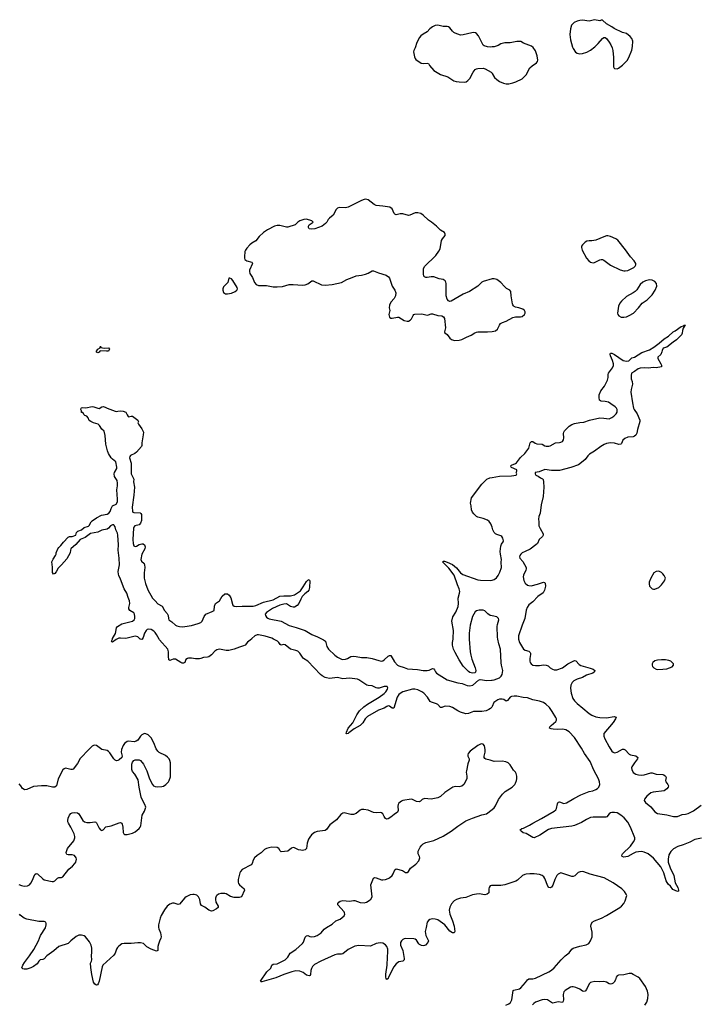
# Model space of a CAD drawing. Header units: inches. Extents: x 1835039 to 2027607, y 642849 to 774141.
# Tile 40 of 113: x 1872945 to 1883066, y 714544 to 729253. Entities that reach past the tile are written whole.
import ezdxf

# ---------------------------------------------------------------- set-up
doc = ezdxf.new("R2010")
doc.units = ezdxf.units.IN
doc.header["$MEASUREMENT"] = 0
for name, color, linetype in [('B8771', 7, 'Continuous'), ('B8772', 7, 'Continuous'), ('B8781', 7, 'Continuous'), ('B8782', 7, 'Continuous')]:
    doc.layers.add(name, color=color, linetype=linetype)

msp = doc.modelspace()

# ---------------------------------------------------------------- linework, layer by layer
at = {"layer": 'B8771', "color": 6}
for points, elevation in [([(1874397, 720000), (1874385, 719995), (1874330, 719953), (1874320, 719960), (1874318, 719970), (1874329, 720000)], 500), ([(1874773, 720000), (1874770, 719996), (1874750, 719998), (1874747, 720000)], 500), ([(1876405, 720000), (1876347, 719953), (1876311, 719909), (1876290, 719899), (1876230, 719881), (1876150, 719850), (1876070, 719828), (1876030, 719829), (1875930, 719847), (1875890, 719840), (1875860, 719820), (1875810, 719764), (1875770, 719737), (1875750, 719729), (1875690, 719727), (1875650, 719708), (1875630, 719703), (1875570, 719703), (1875510, 719716), (1875467, 719713), (1875450, 719708), (1875427, 719693), (1875411, 719650), (1875390, 719638), (1875370, 719641), (1875351, 719650), (1875270, 719702), (1875239, 719701), (1875190, 719682), (1875173, 719690), (1875167, 719747), (1875170, 719810), (1875157, 719850), (1875032, 719990), (1875027, 720000)], 500), ([(1880000, 718995), (1879995, 718985), (1879977, 718963), (1879954, 718946), (1879914, 718930), (1879850, 718917), (1879722, 718918), (1879696, 718910), (1879650, 718888), (1879610, 718882), (1879527, 718910), (1879487, 718930), (1879410, 718979), (1879370, 718993), (1879310, 718999), (1879285, 718995), (1879250, 718980), (1879230, 718979), (1879190, 719022), (1879173, 719033), (1879097, 719057), (1879074, 719070), (1879034, 719134), (1878980, 719190), (1878953, 719210), (1878890, 719242), (1878847, 719250), (1878810, 719251), (1878670, 719214), (1878642, 719198), (1878610, 719170), (1878585, 719130), (1878532, 718968), (1878510, 718969), (1878470, 718998), (1878450, 719002), (1878430, 718995), (1878390, 718970), (1878302, 718938), (1878138, 718842), (1878106, 718810), (1878070, 718748), (1878031, 718710), (1877941, 718659), (1877859, 718601), (1877850, 718591), (1877830, 718584), (1877823, 718590), (1877824, 718610), (1877850, 718667), (1877921, 718750), (1877980, 718870), (1878022, 718930), (1878085, 718990), (1878140, 719030), (1878316, 719130), (1878390, 719187), (1878412, 719210), (1878440, 719250), (1878443, 719270), (1878432, 719290), (1878390, 719292), (1878315, 719265), (1878290, 719265), (1878270, 719271), (1878210, 719302), (1878150, 719306), (1878130, 719311), (1878013, 719393), (1877990, 719400), (1877870, 719417), (1877770, 719404), (1877690, 719425), (1877570, 719413), (1877530, 719420), (1877510, 719428), (1877464, 719450), (1877436, 719470), (1877250, 719670), (1877184, 719710), (1877168, 719728), (1877130, 719790), (1877100, 719820), (1877072, 719832), (1876990, 719851), (1876910, 719915), (1876890, 719921), (1876850, 719910), (1876838, 719918), (1876818, 719950), (1876796, 719970), (1876737, 720000)], 500), ([(1877465, 720000), (1877485, 719990), (1877511, 719970), (1877520, 719950), (1877532, 719890), (1877557, 719850), (1877650, 719761), (1877694, 719730), (1877750, 719701), (1877770, 719697), (1877810, 719699), (1877840, 719710), (1877890, 719742), (1877930, 719745), (1877970, 719741), (1878050, 719724), (1878130, 719727), (1878210, 719711), (1878310, 719678), (1878350, 719672), (1878370, 719677), (1878390, 719689), (1878450, 719745), (1878470, 719757), (1878490, 719755), (1878542, 719662), (1878589, 719610), (1878610, 719599), (1878690, 719577), (1878737, 719557), (1878886, 719546), (1878973, 719533), (1879030, 719531), (1879062, 719538), (1879110, 719559), (1879130, 719557), (1879143, 719543), (1879155, 719510), (1879169, 719490), (1879330, 719391), (1879490, 719348), (1879555, 719335), (1879630, 719305), (1879670, 719300), (1879713, 719310), (1879796, 719384), (1879824, 719396), (1879923, 719383), (1879990, 719384), (1880000, 719386)], 500), ([(1879658, 720000), (1879672, 719812), (1879681, 719761), (1879698, 719698), (1879750, 719570), (1879759, 719530), (1879752, 719508), (1879742, 719498), (1879710, 719490), (1879670, 719500), (1879650, 719515), (1879570, 719596), (1879508, 719690), (1879450, 719800), (1879426, 719850), (1879410, 719909), (1879409, 719950), (1879417, 720000)], 500), ([(1872930, 716336), (1872970, 716318), (1873010, 716311), (1873064, 716316), (1873090, 716330), (1873110, 716353), (1873131, 716389), (1873170, 716484), (1873190, 716498), (1873210, 716492), (1873290, 716419), (1873310, 716406), (1873430, 716378), (1873450, 716379), (1873470, 716388), (1873510, 716428), (1873530, 716437), (1873570, 716441), (1873592, 716448), (1873679, 716561), (1873732, 716608), (1873769, 716650), (1873782, 716670), (1873794, 716710), (1873790, 716734), (1873766, 716766), (1873730, 716779), (1873670, 716778), (1873650, 716783), (1873642, 716790), (1873637, 716810), (1873660, 716870), (1873753, 716987), (1873770, 717030), (1873770, 717050), (1873757, 717090), (1873711, 717191), (1873674, 717250), (1873665, 717270), (1873663, 717290), (1873670, 717325), (1873690, 717370), (1873710, 717393), (1873730, 717403), (1873770, 717410), (1873810, 717404), (1873829, 717389), (1873890, 717290), (1873911, 717270), (1873950, 717260), (1874000, 717260), (1874070, 717270), (1874084, 717264), (1874094, 717254), (1874130, 717175), (1874150, 717152), (1874170, 717142), (1874190, 717153), (1874230, 717194), (1874310, 717208), (1874430, 717257), (1874450, 717261), (1874469, 717249), (1874475, 717235), (1874486, 717190), (1874492, 717110), (1874500, 717090), (1874510, 717081), (1874550, 717080), (1874630, 717099), (1874670, 717122), (1874732, 717170), (1874747, 717190), (1874753, 717210), (1874774, 717370), (1874808, 717430), (1874827, 717490), (1874813, 717530), (1874782, 717582), (1874761, 717641), (1874731, 717790), (1874716, 717896), (1874663, 717983), (1874630, 718023), (1874620, 718050), (1874621, 718130), (1874630, 718162), (1874650, 718187), (1874670, 718197), (1874730, 718197), (1874750, 718186), (1874792, 718132), (1874846, 718030), (1874883, 717910), (1874927, 717827), (1874943, 717810), (1874970, 717797), (1875010, 717791), (1875070, 717798), (1875095, 717805), (1875130, 717829), (1875168, 717870), (1875179, 717890), (1875196, 717944), (1875200, 717980), (1875198, 718150), (1875190, 718185), (1875178, 718210), (1875155, 718235), (1875121, 718261), (1875030, 718308), (1875010, 718324), (1874983, 718363), (1874950, 718452), (1874910, 718523), (1874864, 718570), (1874830, 718586), (1874810, 718588), (1874768, 718570), (1874750, 718552), (1874708, 718492), (1874686, 718474), (1874653, 718467), (1874570, 718473), (1874550, 718469), (1874510, 718440), (1874490, 718411), (1874467, 718350), (1874462, 718310), (1874476, 718250), (1874470, 718230), (1874430, 718195), (1874410, 718184), (1874390, 718183), (1874370, 718192), (1874350, 718210), (1874290, 718301), (1874270, 718321), (1874250, 718334), (1874172, 718352), (1874090, 718411), (1874070, 718414), (1874050, 718410), (1874030, 718399), (1873983, 718357), (1873850, 718215), (1873810, 718142), (1873742, 718058), (1873730, 718051), (1873710, 718050), (1873630, 718070), (1873610, 718064), (1873592, 718048), (1873518, 717910), (1873494, 717810), (1873470, 717786), (1873434, 717786), (1873350, 717806), (1873270, 717810), (1873150, 717800), (1873050, 717755), (1873022, 717750), (1873010, 717753), (1872988, 717768), (1872964, 717810), (1872937, 717837)], 600), ([(1880000, 718181), (1879970, 718192), (1879908, 718208), (1879890, 718218), (1879881, 718230), (1879881, 718250), (1879895, 718310), (1879897, 718350), (1879886, 718406), (1879870, 718432), (1879850, 718435), (1879830, 718432), (1879787, 718410), (1879672, 718328), (1879643, 718290), (1879637, 718270), (1879640, 718250), (1879658, 718210), (1879658, 718190), (1879641, 718139), (1879618, 718030), (1879616, 718010), (1879626, 717950), (1879625, 717910), (1879579, 717830), (1879550, 717802), (1879510, 717793), (1879450, 717798), (1879414, 717786), (1879294, 717710), (1879230, 717650), (1879190, 717629), (1879091, 717609), (1878990, 717618), (1878956, 717604), (1878930, 717580), (1878910, 717569), (1878870, 717574), (1878810, 717603), (1878790, 717607), (1878670, 717587), (1878650, 717579), (1878610, 717551), (1878598, 717530), (1878595, 717505), (1878600, 717440), (1878590, 717413), (1878539, 717381), (1878490, 717340), (1878450, 717314), (1878430, 717311), (1878410, 717320), (1878389, 717350), (1878370, 717390), (1878350, 717404), (1878330, 717409), (1878270, 717406), (1878230, 717410), (1878150, 717442), (1878087, 717453), (1878050, 717453), (1878030, 717444), (1877970, 717394), (1877930, 717379), (1877890, 717380), (1877790, 717403), (1877770, 717399), (1877742, 717378), (1877679, 717301), (1877576, 717224), (1877526, 717154), (1877510, 717139), (1877390, 717126), (1877350, 717110), (1877304, 717076), (1877277, 717043), (1877259, 717010), (1877241, 716950), (1877230, 716870), (1877208, 716850), (1877170, 716843), (1877145, 716845), (1877110, 716854), (1877050, 716884), (1877030, 716886), (1877004, 716876), (1876950, 716831), (1876850, 716820), (1876835, 716835), (1876814, 716874), (1876790, 716885), (1876710, 716892), (1876664, 716884), (1876630, 716872), (1876604, 716856), (1876550, 716808), (1876492, 716768), (1876450, 716731), (1876430, 716696), (1876419, 716650), (1876404, 716630), (1876270, 716557), (1876244, 716530), (1876234, 716510), (1876210, 716410), (1876209, 716369), (1876215, 716350), (1876228, 716330), (1876298, 716270), (1876305, 716250), (1876256, 716150), (1876222, 716138), (1876150, 716140), (1876095, 716155), (1876030, 716193), (1876010, 716198), (1875950, 716201), (1875915, 716190), (1875890, 716172), (1875882, 716158), (1875870, 716130), (1875868, 716110), (1875874, 716070), (1875912, 716010), (1875909, 715990), (1875886, 715970), (1875830, 715940), (1875810, 715938), (1875771, 715951), (1875710, 715997), (1875660, 716020), (1875645, 716045), (1875635, 716110), (1875615, 716150), (1875590, 716173), (1875550, 716186), (1875530, 716187), (1875490, 716178), (1875430, 716150), (1875410, 716133), (1875330, 716042), (1875310, 716035), (1875250, 716055), (1875230, 716053), (1875190, 716039), (1875150, 716008), (1875106, 715954), (1875057, 715870), (1875041, 715830), (1875019, 715730), (1875018, 715690), (1875022, 715670), (1875048, 715610), (1875056, 715550), (1875054, 715530), (1875033, 715487), (1875017, 715443), (1875010, 715410), (1875010, 715349), (1874990, 715338), (1874909, 715369), (1874845, 715405), (1874792, 715452), (1874750, 715464), (1874710, 715465), (1874609, 715451), (1874507, 715453), (1874470, 715447), (1874425, 715415), (1874407, 715393), (1874392, 715368), (1874370, 715310), (1874350, 715280), (1874189, 715130), (1874177, 715103), (1874132, 714890), (1874117, 714850), (1874105, 714835), (1874090, 714828), (1874070, 714844), (1874050, 714877), (1874023, 714990), (1874006, 715094), (1874003, 715157), (1874018, 715190), (1874022, 715210), (1874017, 715270), (1874024, 715324), (1874024, 715384), (1874015, 715430), (1873990, 715480), (1873926, 715550), (1873906, 715566), (1873870, 715579), (1873830, 715577), (1873790, 715557), (1873708, 715492), (1873668, 715452), (1873530, 715410), (1873455, 715345), (1873350, 715270), (1873310, 715226), (1873290, 715216), (1873249, 715210), (1873229, 715191), (1873207, 715150), (1873150, 715107), (1873110, 715088), (1873050, 715071), (1873010, 715067), (1872992, 715072), (1872979, 715090), (1872992, 715130), (1873016, 715170), (1873094, 715266), (1873157, 715363), (1873189, 715430), (1873227, 715490), (1873255, 715570), (1873330, 715688), (1873342, 715730), (1873343, 715750), (1873335, 715770), (1873310, 715781), (1873230, 715781), (1873050, 715814), (1873010, 715830), (1872954, 715874), (1872943, 715890)], 600), ([(1880000, 716320), (1879990, 716320), (1879970, 716312), (1879955, 716290), (1879950, 716270), (1879953, 716210), (1879928, 716188), (1879890, 716178), (1879810, 716193), (1879770, 716190), (1879710, 716178), (1879610, 716140), (1879530, 716131), (1879470, 716112), (1879436, 716090), (1879395, 716045), (1879370, 715997), (1879362, 715950), (1879370, 715890), (1879408, 715790), (1879432, 715710), (1879443, 715630), (1879435, 715610), (1879410, 715613), (1879370, 715639), (1879297, 715730), (1879190, 715804), (1879150, 715817), (1879110, 715820), (1879071, 715809), (1879050, 715795), (1879030, 715769), (1879016, 715690), (1879000, 715630), (1879010, 715573), (1879049, 715490), (1879043, 715470), (1879006, 715430), (1878990, 715422), (1878970, 715420), (1878945, 715425), (1878919, 715439), (1878906, 715450), (1878870, 715504), (1878850, 715517), (1878830, 715523), (1878710, 715527), (1878690, 715523), (1878667, 715510), (1878646, 715490), (1878635, 715470), (1878632, 715430), (1878669, 715349), (1878690, 715230), (1878688, 715210), (1878669, 715191), (1878610, 715178), (1878570, 715150), (1878535, 715105), (1878456, 714950), (1878450, 714929), (1878430, 714916), (1878421, 714930), (1878416, 714950), (1878414, 714994), (1878433, 715130), (1878437, 715250), (1878446, 715326), (1878444, 715370), (1878430, 715406), (1878410, 715432), (1878370, 715458), (1878330, 715465), (1878270, 715454), (1878187, 715413), (1878010, 715422), (1877950, 715413), (1877850, 715364), (1877770, 715299), (1877750, 715291), (1877690, 715292), (1877650, 715284), (1877444, 715190), (1877350, 715139), (1877320, 715110), (1877303, 715077), (1877295, 715050), (1877291, 714989), (1877285, 714975), (1877275, 714970), (1877250, 714973), (1877230, 714982), (1877178, 715018), (1877130, 715040), (1877070, 715045), (1877010, 715030), (1876890, 714992), (1876770, 714942), (1876630, 714900), (1876562, 714882), (1876550, 714881), (1876543, 714890), (1876636, 715030), (1876695, 715085), (1876711, 715130), (1876730, 715143), (1876791, 715149), (1876910, 715211), (1876948, 715250), (1876984, 715310), (1877070, 715365), (1877170, 715455), (1877185, 715475), (1877210, 715549), (1877230, 715569), (1877250, 715570), (1877279, 715559), (1877310, 715552), (1877350, 715558), (1877390, 715573), (1877446, 715614), (1877494, 715666), (1877527, 715693), (1877610, 715743), (1877669, 715791), (1877730, 715818), (1877790, 715868), (1877800, 715890), (1877798, 715910), (1877790, 715925), (1877699, 716030), (1877698, 716050), (1877712, 716070), (1877730, 716084), (1877770, 716095), (1877870, 716085), (1877930, 716095), (1877950, 716094), (1878030, 716065), (1878090, 716059), (1878123, 716070), (1878166, 716094), (1878190, 716116), (1878208, 716150), (1878191, 716330), (1878230, 716430), (1878250, 716439), (1878270, 716436), (1878350, 716406), (1878370, 716404), (1878409, 716410), (1878450, 716423), (1878470, 716432), (1878510, 716469), (1878525, 716495), (1878547, 716553), (1878570, 716567), (1878661, 716541), (1878710, 716514), (1878730, 716512), (1878750, 716529), (1878784, 716576), (1878863, 716637), (1878905, 716690), (1878920, 716730), (1878919, 716750), (1878899, 716790), (1878895, 716810), (1878898, 716830), (1878928, 716892), (1878950, 716923), (1878970, 716940), (1879010, 716959), (1879130, 716992), (1879270, 717054), (1879392, 717130), (1879490, 717207), (1879610, 717283), (1879710, 717324), (1879850, 717373), (1879915, 717390), (1880000, 717455)], 600)]:
    msp.add_lwpolyline(points, dxfattribs=dict(at, elevation=elevation))
at = {"layer": 'B8772', "color": 6}
for points, elevation in [([(1880000, 728847), (1879970, 728844), (1879931, 728849), (1879884, 728864), (1879870, 728874), (1879798, 729010), (1879770, 729044), (1879754, 729054), (1879730, 729060), (1879697, 729057), (1879570, 729024), (1879530, 729022), (1879450, 729050), (1879430, 729063), (1879410, 729080), (1879370, 729131), (1879350, 729147), (1879330, 729151), (1879270, 729150), (1879190, 729171), (1879150, 729165), (1879110, 729148), (1879070, 729118), (1879029, 729071), (1878970, 729037), (1878935, 729010), (1878915, 728985), (1878875, 728910), (1878850, 728834), (1878831, 728790), (1878829, 728771), (1878840, 728700), (1878850, 728671), (1878860, 728660), (1878944, 728604), (1878970, 728600), (1879030, 728605), (1879050, 728600), (1879067, 728570), (1879133, 728493), (1879230, 728436), (1879341, 728401), (1879430, 728340), (1879465, 728330), (1879510, 728324), (1879590, 728321), (1879614, 728326), (1879638, 728342), (1879666, 728374), (1879718, 728470), (1879750, 728507), (1879770, 728519), (1879790, 728524), (1879867, 728527), (1879899, 728519), (1879988, 728468), (1880000, 728454)], 600), ([(1880000, 725380), (1879870, 725343), (1879848, 725330), (1879790, 725274), (1879661, 725190), (1879570, 725151), (1879390, 725048), (1879370, 725045), (1879350, 725052), (1879330, 725076), (1879315, 725130), (1879315, 725310), (1879312, 725330), (1879302, 725350), (1879270, 725370), (1879210, 725382), (1879130, 725411), (1879090, 725413), (1879030, 725401), (1879010, 725403), (1878992, 725412), (1878983, 725423), (1878974, 725454), (1878976, 725530), (1878992, 725568), (1879160, 725730), (1879206, 725794), (1879223, 725830), (1879247, 725953), (1879261, 725979), (1879300, 726030), (1879302, 726050), (1879290, 726072), (1879231, 726111), (1879171, 726170), (1879096, 726230), (1879050, 726259), (1878973, 726333), (1878936, 726356), (1878890, 726368), (1878850, 726366), (1878770, 726331), (1878750, 726326), (1878670, 726352), (1878630, 726351), (1878570, 726340), (1878550, 726349), (1878540, 726360), (1878508, 726428), (1878472, 726452), (1878370, 726469), (1878270, 726476), (1878238, 726490), (1878150, 726560), (1878111, 726571), (1878090, 726568), (1878050, 726554), (1877850, 726451), (1877810, 726443), (1877715, 726445), (1877690, 726438), (1877670, 726417), (1877625, 726335), (1877570, 726287), (1877553, 726267), (1877534, 726230), (1877513, 726210), (1877461, 726170), (1877353, 726127), (1877310, 726122), (1877269, 726130), (1877259, 726150), (1877261, 726170), (1877270, 726190), (1877326, 726230), (1877309, 726250), (1877230, 726273), (1877190, 726269), (1877130, 726250), (1877099, 726230), (1877060, 726190), (1876950, 726152), (1876930, 726153), (1876830, 726177), (1876790, 726178), (1876749, 726170), (1876645, 726115), (1876586, 726074), (1876524, 726016), (1876472, 725950), (1876410, 725913), (1876383, 725890), (1876338, 725842), (1876316, 725810), (1876308, 725788), (1876301, 725710), (1876302, 725690), (1876310, 725670), (1876340, 725650), (1876413, 725633), (1876421, 725610), (1876378, 725510), (1876376, 725490), (1876381, 725461), (1876420, 725400), (1876450, 725329), (1876477, 725297), (1876510, 725280), (1876630, 725281), (1876730, 725262), (1876790, 725260), (1876870, 725269), (1876970, 725295), (1877030, 725296), (1877170, 725287), (1877210, 725293), (1877250, 725306), (1877310, 725350), (1877330, 725352), (1877452, 725292), (1877510, 725286), (1877610, 725297), (1877750, 725325), (1877830, 725371), (1877910, 725399), (1877970, 725427), (1878050, 725437), (1878108, 725452), (1878150, 725468), (1878210, 725503), (1878230, 725502), (1878306, 725470), (1878417, 725437), (1878453, 725413), (1878471, 725390), (1878510, 725271), (1878549, 725210), (1878561, 725170), (1878559, 725130), (1878540, 725090), (1878490, 725031), (1878467, 724990), (1878464, 724950), (1878474, 724910), (1878461, 724850), (1878470, 724807), (1878490, 724793), (1878510, 724792), (1878590, 724809), (1878610, 724809), (1878690, 724760), (1878730, 724748), (1878751, 724749), (1878778, 724762), (1878795, 724785), (1878824, 724836), (1878833, 724847), (1878848, 724852), (1878950, 724861), (1879030, 724839), (1879050, 724842), (1879090, 724860), (1879110, 724860), (1879190, 724833), (1879250, 724827), (1879275, 724815), (1879288, 724790), (1879303, 724650), (1879291, 724591), (1879295, 724575), (1879330, 724551), (1879370, 724493), (1879393, 724473), (1879440, 724460), (1879510, 724465), (1879550, 724476), (1879617, 724510), (1879690, 724539), (1879744, 724576), (1879770, 724587), (1879790, 724591), (1879930, 724590), (1880000, 724595)], 600), ([(1874329, 720000), (1874333, 720010), (1874378, 720082), (1874390, 720170), (1874406, 720190), (1874470, 720229), (1874630, 720267), (1874654, 720290), (1874663, 720310), (1874665, 720335), (1874662, 720370), (1874650, 720390), (1874588, 720428), (1874576, 720450), (1874576, 720470), (1874588, 720530), (1874586, 720570), (1874563, 720623), (1874544, 720684), (1874508, 720750), (1874453, 720893), (1874424, 720950), (1874420, 720970), (1874418, 721010), (1874437, 721110), (1874431, 721210), (1874418, 721330), (1874419, 721410), (1874411, 721551), (1874404, 721584), (1874382, 721630), (1874370, 721675), (1874358, 721698), (1874350, 721707), (1874330, 721709), (1874302, 721690), (1874270, 721655), (1874250, 721644), (1874170, 721625), (1874110, 721596), (1874001, 721579), (1873922, 721518), (1873850, 721488), (1873785, 721415), (1873710, 721350), (1873704, 721330), (1873700, 721290), (1873650, 721201), (1873570, 721110), (1873520, 721060), (1873490, 721007), (1873470, 720982), (1873449, 720970), (1873435, 720995), (1873435, 721075), (1873426, 721154), (1873444, 721196), (1873482, 721250), (1873489, 721270), (1873489, 721290), (1873515, 721350), (1873529, 721370), (1873561, 721399), (1873599, 721450), (1873670, 721523), (1873690, 721534), (1873730, 721531), (1873783, 721550), (1873793, 721590), (1873816, 721610), (1873868, 721632), (1873910, 721665), (1873975, 721685), (1873985, 721695), (1874014, 721750), (1874030, 721767), (1874090, 721809), (1874168, 721850), (1874250, 721867), (1874278, 721882), (1874296, 721904), (1874310, 721952), (1874330, 721989), (1874385, 722015), (1874404, 722050), (1874406, 722090), (1874394, 722230), (1874408, 722290), (1874407, 722330), (1874399, 722370), (1874361, 722430), (1874355, 722470), (1874359, 722490), (1874396, 722550), (1874397, 722570), (1874380, 722650), (1874329, 722689), (1874310, 722710), (1874274, 722770), (1874257, 722810), (1874230, 722910), (1874221, 723041), (1874207, 723107), (1874170, 723136), (1874136, 723190), (1874116, 723210), (1874050, 723230), (1874006, 723250), (1873985, 723265), (1873966, 723306), (1873950, 723329), (1873919, 723339), (1873908, 723350), (1873890, 723386), (1873870, 723386), (1873866, 723390), (1873866, 723410), (1873858, 723430), (1873862, 723450), (1873870, 723456), (1873890, 723459), (1873934, 723454), (1874030, 723473), (1874055, 723470), (1874110, 723449), (1874130, 723447), (1874170, 723467), (1874192, 723472), (1874224, 723464), (1874250, 723448), (1874370, 723405), (1874390, 723401), (1874413, 723407), (1874450, 723408), (1874490, 723403), (1874530, 723391), (1874548, 723348), (1874564, 723324), (1874570, 723321), (1874608, 723332), (1874630, 723332), (1874711, 723270), (1874718, 723250), (1874712, 723230), (1874721, 723210), (1874770, 723141), (1874786, 723110), (1874792, 723090), (1874791, 723051), (1874770, 722930), (1874769, 722890), (1874763, 722877), (1874688, 722790), (1874663, 722770), (1874600, 722740), (1874589, 722730), (1874583, 722710), (1874609, 722630), (1874612, 722470), (1874648, 722390), (1874646, 722350), (1874660, 722270), (1874650, 722150), (1874626, 721970), (1874629, 721910), (1874637, 721897), (1874652, 721892), (1874744, 721884), (1874756, 721876), (1874763, 721863), (1874763, 721770), (1874750, 721730), (1874730, 721706), (1874666, 721690), (1874649, 721671), (1874644, 721656), (1874636, 721490), (1874639, 721430), (1874650, 721395), (1874670, 721384), (1874690, 721390), (1874730, 721413), (1874770, 721425), (1874790, 721424), (1874811, 721410), (1874819, 721379), (1874816, 721350), (1874770, 721269), (1874753, 721190), (1874764, 721164), (1874802, 721130), (1874811, 721110), (1874815, 721070), (1874803, 720990), (1874804, 720910), (1874825, 720830), (1874857, 720737), (1874929, 720609), (1874970, 720570), (1875006, 720526), (1875071, 720490), (1875109, 720429), (1875150, 720384), (1875165, 720350), (1875166, 720310), (1875174, 720290), (1875220, 720260), (1875270, 720208), (1875290, 720197), (1875330, 720188), (1875370, 720184), (1875410, 720187), (1875510, 720204), (1875610, 720232), (1875650, 720249), (1875671, 720270), (1875701, 720339), (1875723, 720370), (1875821, 720410), (1875851, 720429), (1875857, 720490), (1875870, 720530), (1875930, 720569), (1875970, 720643), (1876010, 720675), (1876030, 720678), (1876050, 720676), (1876076, 720656), (1876097, 720617), (1876123, 720523), (1876130, 720507), (1876150, 720492), (1876186, 720486), (1876269, 720491), (1876430, 720490), (1876470, 720502), (1876588, 720552), (1876730, 720587), (1876830, 720639), (1876890, 720646), (1876990, 720646), (1877050, 720661), (1877138, 720722), (1877181, 720779), (1877230, 720859), (1877250, 720882), (1877270, 720891), (1877277, 720870), (1877273, 720770), (1877263, 720730), (1877250, 720710), (1877203, 720677), (1877164, 720636), (1877142, 720598), (1877113, 720530), (1877090, 720504), (1877050, 720479), (1877030, 720476), (1876990, 720489), (1876930, 720526), (1876890, 720524), (1876830, 720507), (1876721, 720459), (1876630, 720398), (1876614, 720370), (1876617, 720350), (1876630, 720328), (1876650, 720313), (1876670, 720305), (1876850, 720267), (1876970, 720204), (1877075, 720175), (1877207, 720127), (1877307, 720070), (1877395, 720035), (1877465, 720000)], 500), ([(1880000, 721672), (1879983, 721723), (1879957, 721757), (1879930, 721774), (1879870, 721799), (1879790, 721820), (1879770, 721830), (1879727, 721870), (1879710, 721894), (1879695, 721930), (1879689, 721990), (1879679, 722030), (1879694, 722110), (1879850, 722313), (1879921, 722390), (1879967, 722410), (1880000, 722415)], 500), ([(1879417, 720000), (1879418, 720010), (1879424, 720130), (1879399, 720270), (1879416, 720330), (1879460, 720400), (1879493, 720487), (1879497, 720530), (1879492, 720610), (1879516, 720684), (1879519, 720710), (1879510, 720750), (1879484, 720810), (1879435, 720955), (1879357, 721057), (1879267, 721150), (1879270, 721162), (1879290, 721162), (1879330, 721150), (1879410, 721116), (1879470, 721063), (1879530, 720990), (1879566, 720966), (1879790, 720887), (1879830, 720880), (1879970, 720875), (1880000, 720878)], 500), ([(1880000, 720348), (1879974, 720354), (1879939, 720379), (1879890, 720422), (1879870, 720431), (1879847, 720433), (1879810, 720433), (1879770, 720424), (1879750, 720409), (1879710, 720339), (1879672, 720210), (1879658, 720090), (1879656, 720030), (1879658, 720000)], 500), ([(1875027, 720000), (1874990, 720070), (1874970, 720098), (1874950, 720118), (1874910, 720142), (1874870, 720149), (1874850, 720144), (1874832, 720128), (1874811, 720089), (1874790, 720024), (1874773, 720000)], 500), ([(1874747, 720000), (1874710, 720036), (1874670, 720044), (1874530, 720008), (1874450, 720016), (1874426, 720014), (1874397, 720000)], 500), ([(1876737, 720000), (1876712, 720012), (1876610, 720045), (1876510, 720062), (1876490, 720063), (1876459, 720050), (1876413, 720007), (1876405, 720000)], 500)]:
    msp.add_lwpolyline(points, dxfattribs=dict(at, elevation=elevation))
for points, elevation in [([(1876086, 725394), (1876069, 725390), (1876055, 725325), (1875990, 725263), (1875977, 725230), (1875977, 725210), (1875990, 725179), (1876019, 725159), (1876050, 725155), (1876110, 725167), (1876165, 725190), (1876188, 725210), (1876198, 725230), (1876193, 725250), (1876130, 725357), (1876110, 725381)], 600), ([(1874205, 724345), (1874270, 724351), (1874285, 724330), (1874278, 724310), (1874270, 724302), (1874241, 724299), (1874156, 724304), (1874141, 724299), (1874130, 724288), (1874110, 724278), (1874090, 724286), (1874089, 724290), (1874110, 724331), (1874146, 724350), (1874150, 724374), (1874158, 724358)], 500)]:
    msp.add_lwpolyline(points, close=True, dxfattribs=dict(at, elevation=elevation))
at = {"layer": 'B8781', "color": 6}
for points, elevation in [([(1880000, 719386), (1880030, 719391), (1880110, 719422), (1880135, 719445), (1880149, 719470), (1880159, 719530), (1880158, 719550), (1880139, 719610), (1880134, 719646), (1880124, 719850), (1880101, 719930), (1880088, 720000)], 500), ([(1880397, 720000), (1880409, 719950), (1880471, 719851), (1880495, 719835), (1880550, 719820), (1880570, 719802), (1880576, 719790), (1880576, 719770), (1880563, 719710), (1880563, 719670), (1880568, 719650), (1880582, 719630), (1880610, 719608), (1880650, 719603), (1880710, 719606), (1880770, 719615), (1880810, 719612), (1880838, 719598), (1880870, 719569), (1880902, 719550), (1880930, 719542), (1880970, 719542), (1881050, 719572), (1881130, 719629), (1881230, 719680), (1881250, 719677), (1881301, 719621), (1881324, 719604), (1881467, 719567), (1881508, 719550), (1881535, 719530), (1881531, 719510), (1881505, 719490), (1881410, 719459), (1881350, 719427), (1881270, 719400), (1881224, 719376), (1881195, 719350), (1881175, 719310), (1881174, 719266), (1881181, 719190), (1881209, 719110), (1881230, 719076), (1881270, 719036), (1881356, 718970), (1881450, 718887), (1881490, 718863), (1881550, 718840), (1881610, 718827), (1881710, 718824), (1881823, 718843), (1881841, 718841), (1881853, 718833), (1881846, 718810), (1881810, 718755), (1881669, 718591), (1881669, 718550), (1881685, 718510), (1881749, 718390), (1881790, 718327), (1881810, 718309), (1881830, 718302), (1881870, 718309), (1881950, 718356), (1881970, 718358), (1881990, 718348), (1882050, 718281), (1882070, 718272), (1882150, 718254), (1882176, 718230), (1882174, 718210), (1882127, 718150), (1882088, 718090), (1882084, 718076), (1882087, 718050), (1882110, 718005), (1882150, 717981), (1882190, 717970), (1882227, 717967), (1882270, 717970), (1882370, 718000), (1882390, 718001), (1882450, 717983), (1882550, 717976), (1882566, 717970), (1882592, 717950), (1882599, 717930), (1882589, 717890), (1882594, 717870), (1882628, 717830), (1882635, 717810), (1882630, 717790), (1882610, 717764), (1882570, 717733), (1882409, 717711), (1882370, 717701), (1882310, 717653), (1882275, 717610), (1882272, 717590), (1882290, 717560), (1882372, 717492), (1882430, 717420), (1882473, 717393), (1882610, 717375), (1882710, 717351), (1882750, 717348), (1882770, 717351), (1882842, 717378), (1882890, 717385), (1882930, 717397), (1883007, 717433), (1883123, 717517)], 500), ([(1883130, 717024), (1883030, 717005), (1882955, 716965), (1882854, 716926), (1882776, 716904), (1882710, 716865), (1882670, 716827), (1882643, 716777), (1882629, 716710), (1882633, 716670), (1882661, 716581), (1882713, 716470), (1882737, 716357), (1882773, 716290), (1882786, 716250), (1882784, 716236), (1882770, 716227), (1882698, 716258), (1882667, 716307), (1882630, 716340), (1882599, 716390), (1882565, 716510), (1882520, 716600), (1882410, 716728), (1882330, 716790), (1882270, 716819), (1882230, 716825), (1882190, 716823), (1882150, 716815), (1882110, 716799), (1882030, 716751), (1881970, 716742), (1881944, 716750), (1881937, 716770), (1881951, 716790), (1882070, 716908), (1882115, 716970), (1882132, 717008), (1882131, 717029), (1882070, 717189), (1882030, 717263), (1881973, 717330), (1881923, 717370), (1881870, 717405), (1881830, 717412), (1881790, 717410), (1881770, 717404), (1881751, 717389), (1881713, 717347), (1881698, 717342), (1881510, 717342), (1881470, 717335), (1881410, 717306), (1881338, 717262), (1881230, 717216), (1881190, 717206), (1880888, 717172), (1880845, 717155), (1880714, 717070), (1880630, 717032), (1880610, 717035), (1880510, 717097), (1880467, 717107), (1880434, 717130), (1880423, 717143), (1880419, 717150), (1880444, 717170), (1880470, 717177), (1880561, 717219), (1880607, 717250), (1880739, 717321), (1880927, 717430), (1880951, 717450), (1880964, 717470), (1880980, 717540), (1880990, 717564), (1881010, 717567), (1881070, 717546), (1881110, 717555), (1881221, 717619), (1881326, 717674), (1881450, 717722), (1881505, 717735), (1881548, 717752), (1881573, 717767), (1881594, 717786), (1881610, 717826), (1881604, 717870), (1881590, 717910), (1881521, 718041), (1881467, 718170), (1881382, 718290), (1881337, 718370), (1881230, 718530), (1881150, 718613), (1881102, 718642), (1881050, 718654), (1880971, 718651), (1880915, 718655), (1880881, 718661), (1880860, 718670), (1880865, 718690), (1880883, 718710), (1880955, 718770), (1880963, 718790), (1880961, 718810), (1880953, 718830), (1880898, 718918), (1880857, 718977), (1880804, 719030), (1880770, 719051), (1880710, 719073), (1880610, 719091), (1880530, 719122), (1880466, 719126), (1880370, 719149), (1880330, 719149), (1880290, 719140), (1880272, 719130), (1880230, 719081), (1880210, 719072), (1880176, 719096), (1880150, 719103), (1880110, 719101), (1880086, 719094), (1880029, 719051), (1880000, 718995)], 500), ([(1880000, 717455), (1880030, 717478), (1880053, 717510), (1880097, 717603), (1880155, 717685), (1880197, 717723), (1880300, 717790), (1880339, 717830), (1880351, 717850), (1880365, 717890), (1880370, 717910), (1880370, 717950), (1880359, 717990), (1880348, 718010), (1880322, 718042), (1880270, 718123), (1880242, 718150), (1880204, 718164), (1880150, 718175), (1880030, 718169), (1880000, 718181)], 600), ([(1880207, 714533), (1880250, 714551), (1880275, 714570), (1880295, 714610), (1880318, 714750), (1880325, 714755), (1880410, 714774), (1880430, 714791), (1880501, 714870), (1880530, 714910), (1880550, 714924), (1880610, 714925), (1880650, 714935), (1880849, 715030), (1880890, 715055), (1880930, 715091), (1881031, 715210), (1881090, 715267), (1881150, 715315), (1881192, 715368), (1881210, 715382), (1881310, 715415), (1881405, 715435), (1881445, 715455), (1881473, 715490), (1881495, 715550), (1881498, 715590), (1881496, 715624), (1881476, 715710), (1881482, 715738), (1881498, 715770), (1881530, 715792), (1881634, 715830), (1881710, 715869), (1881907, 715990), (1881934, 716010), (1881970, 716050), (1881990, 716090), (1882011, 716170), (1882004, 716190), (1881978, 716230), (1881938, 716270), (1881810, 716361), (1881674, 716434), (1881468, 716490), (1881370, 716524), (1881350, 716526), (1881317, 716523), (1881288, 716512), (1881236, 716464), (1881210, 716453), (1881190, 716453), (1881131, 716471), (1881030, 716508), (1880990, 716490), (1880970, 716468), (1880938, 716410), (1880910, 716323), (1880890, 716293), (1880870, 716284), (1880850, 716291), (1880835, 716310), (1880790, 716425), (1880772, 716450), (1880750, 716467), (1880710, 716481), (1880631, 716491), (1880566, 716494), (1880510, 716490), (1880490, 716485), (1880453, 716467), (1880379, 716401), (1880354, 716386), (1880190, 716328), (1880130, 716318), (1880000, 716320)], 600), ([(1882284, 714530), (1882310, 714578), (1882329, 714631), (1882332, 714692), (1882322, 714742), (1882290, 714809), (1882206, 714930), (1882184, 714950), (1882110, 714992), (1882082, 715002), (1882050, 715005), (1881970, 714986), (1881890, 714979), (1881870, 714970), (1881856, 714950), (1881843, 714910), (1881824, 714876), (1881810, 714862), (1881789, 714851), (1881770, 714847), (1881750, 714850), (1881710, 714873), (1881670, 714884), (1881610, 714881), (1881533, 714887), (1881490, 714877), (1881470, 714868), (1881449, 714851), (1881410, 714765), (1881390, 714741), (1881370, 714734), (1881350, 714742), (1881310, 714770), (1881250, 714797), (1881210, 714806), (1881190, 714806), (1881170, 714800), (1881091, 714750), (1881071, 714729), (1881061, 714690), (1881065, 714610), (1881062, 714590), (1881050, 714573), (1880990, 714581), (1880910, 714562), (1880890, 714569), (1880830, 714609), (1880790, 714617), (1880748, 714612), (1880650, 714575), (1880623, 714557), (1880604, 714536)], 600)]:
    msp.add_lwpolyline(points, dxfattribs=dict(at, elevation=elevation))
at = {"layer": 'B8781', "color": 6, "elevation": 600}
msp.add_lwpolyline([(1882530, 719692), (1882470, 719687), (1882430, 719674), (1882402, 719650), (1882392, 719630), (1882390, 719610), (1882397, 719590), (1882416, 719570), (1882450, 719552), (1882470, 719548), (1882550, 719549), (1882610, 719557), (1882690, 719587), (1882711, 719610), (1882710, 719630), (1882670, 719671), (1882642, 719682), (1882590, 719690)], close=True, dxfattribs=at)
at = {"layer": 'B8782', "color": 6, "elevation": 600}
for points in [[(1881530, 729253), (1881450, 729232), (1881350, 729244), (1881310, 729242), (1881270, 729232), (1881227, 729210), (1881205, 729190), (1881188, 729170), (1881170, 729115), (1881164, 729030), (1881174, 728950), (1881201, 728841), (1881210, 728821), (1881247, 728770), (1881273, 728753), (1881310, 728745), (1881350, 728749), (1881417, 728770), (1881470, 728799), (1881534, 728846), (1881585, 728895), (1881650, 728971), (1881670, 728985), (1881690, 728985), (1881711, 728971), (1881750, 728918), (1881776, 728876), (1881793, 728833), (1881804, 728790), (1881813, 728690), (1881816, 728590), (1881812, 728550), (1881822, 728530), (1881830, 728525), (1881870, 728521), (1881890, 728527), (1881950, 728573), (1881990, 728611), (1882016, 728644), (1882044, 728690), (1882090, 728799), (1882100, 728850), (1882102, 728930), (1882088, 728970), (1882064, 729004), (1882010, 729044), (1881950, 729061), (1881822, 729122), (1881790, 729145), (1881708, 729190), (1881650, 729248), (1881630, 729248), (1881610, 729238)], [(1881730, 726023), (1881710, 726022), (1881670, 726009), (1881550, 725957), (1881490, 725947), (1881450, 725949), (1881417, 725943), (1881390, 725929), (1881349, 725890), (1881338, 725870), (1881334, 725850), (1881345, 725810), (1881412, 725690), (1881448, 725648), (1881470, 725630), (1881510, 725622), (1881530, 725625), (1881610, 725666), (1881630, 725671), (1881650, 725670), (1881670, 725662), (1881770, 725587), (1881915, 725515), (1881970, 725500), (1881990, 725500), (1882030, 725508), (1882116, 725550), (1882137, 725570), (1882148, 725590), (1882148, 725610), (1882123, 725650), (1882070, 725710), (1881995, 725815), (1881878, 725958), (1881850, 725980), (1881770, 726016)], [(1882350, 725366), (1882290, 725354), (1882250, 725334), (1882210, 725298), (1882162, 725218), (1882137, 725190), (1882110, 725170), (1882010, 725120), (1881934, 725050), (1881910, 725018), (1881890, 724972), (1881872, 724870), (1881877, 724850), (1881893, 724830), (1881931, 724811), (1881970, 724808), (1882010, 724816), (1882050, 724832), (1882113, 724870), (1882190, 724950), (1882244, 725016), (1882317, 725070), (1882390, 725145), (1882438, 725210), (1882460, 725270), (1882457, 725310), (1882430, 725344), (1882390, 725363)], [(1882490, 721013), (1882450, 721012), (1882419, 720990), (1882370, 720910), (1882348, 720850), (1882346, 720826), (1882354, 720790), (1882390, 720753), (1882410, 720747), (1882430, 720747), (1882489, 720770), (1882530, 720808), (1882575, 720870), (1882589, 720910), (1882573, 720950), (1882550, 720977), (1882530, 720995)]]:
    msp.add_lwpolyline(points, close=True, dxfattribs=at)
at = {"layer": 'B8782', "color": 6}
for points, elevation in [([(1880000, 728454), (1880004, 728450), (1880036, 728390), (1880070, 728357), (1880110, 728329), (1880170, 728305), (1880210, 728297), (1880250, 728296), (1880310, 728309), (1880356, 728324), (1880449, 728371), (1880470, 728389), (1880510, 728430), (1880566, 728534), (1880598, 728562), (1880666, 728610), (1880678, 728630), (1880683, 728650), (1880673, 728713), (1880650, 728789), (1880615, 728835), (1880590, 728855), (1880470, 728903), (1880430, 728926), (1880409, 728929), (1880370, 728927), (1880270, 728906), (1880190, 728908), (1880131, 728890), (1880090, 728869), (1880030, 728849), (1880000, 728847)], 600), ([(1880000, 724595), (1880004, 724596), (1880050, 724606), (1880080, 724630), (1880109, 724691), (1880126, 724714), (1880155, 724730), (1880212, 724750), (1880310, 724806), (1880350, 724814), (1880426, 724814), (1880450, 724821), (1880485, 724850), (1880495, 724870), (1880497, 724890), (1880487, 724910), (1880459, 724930), (1880401, 724950), (1880350, 724960), (1880330, 724969), (1880319, 724979), (1880311, 724991), (1880305, 725010), (1880286, 725130), (1880282, 725190), (1880264, 725210), (1880218, 725238), (1880185, 725265), (1880130, 725325), (1880090, 725359), (1880070, 725370), (1880030, 725381), (1880000, 725380)], 600), ([(1880000, 722415), (1880110, 722434), (1880290, 722438), (1880362, 722450), (1880369, 722470), (1880358, 722490), (1880368, 722510), (1880369, 722530), (1880290, 722565), (1880285, 722570), (1880282, 722590), (1880290, 722600), (1880350, 722621), (1880366, 722634), (1880427, 722713), (1880490, 722774), (1880550, 722850), (1880570, 722932), (1880590, 722954), (1880610, 722951), (1880646, 722926), (1880670, 722916), (1880750, 722912), (1880788, 722888), (1880810, 722882), (1880850, 722881), (1880870, 722886), (1880950, 722930), (1881010, 722935), (1881030, 722941), (1881050, 722953), (1881065, 722975), (1881074, 723006), (1881069, 723070), (1881072, 723090), (1881081, 723110), (1881150, 723179), (1881190, 723206), (1881230, 723220), (1881310, 723237), (1881370, 723242), (1881458, 723270), (1881610, 723303), (1881670, 723302), (1881750, 723292), (1881791, 723309), (1881821, 723330), (1881855, 723365), (1881868, 723390), (1881868, 723430), (1881860, 723450), (1881841, 723470), (1881776, 723516), (1881738, 723538), (1881690, 723549), (1881630, 723554), (1881620, 723560), (1881607, 723570), (1881601, 723610), (1881602, 723650), (1881626, 723710), (1881680, 723780), (1881724, 723870), (1881733, 723910), (1881733, 723950), (1881738, 723970), (1881798, 724050), (1881813, 724087), (1881815, 724110), (1881800, 724160), (1881767, 724230), (1881765, 724255), (1881768, 724272), (1881789, 724271), (1881830, 724253), (1881961, 724161), (1882010, 724150), (1882042, 724158), (1882090, 724203), (1882130, 724211), (1882238, 724282), (1882350, 724320), (1882419, 724361), (1882497, 724423), (1882570, 724486), (1882634, 724526), (1882707, 724590), (1882737, 724603), (1882824, 724670), (1882859, 724681), (1882870, 724691), (1882891, 724691), (1882886, 724686), (1882874, 724686), (1882874, 724674), (1882854, 724646), (1882843, 724610), (1882839, 724570), (1882830, 724547), (1882753, 724470), (1882703, 724437), (1882610, 724363), (1882556, 724344), (1882539, 724310), (1882538, 724290), (1882523, 724250), (1882475, 724210), (1882474, 724190), (1882522, 724110), (1882530, 724090), (1882531, 724069), (1882453, 724053), (1882410, 724059), (1882330, 724047), (1882270, 724052), (1882210, 724047), (1882183, 724037), (1882130, 723995), (1882085, 723970), (1882080, 723940), (1882080, 723890), (1882094, 723850), (1882099, 723810), (1882077, 723730), (1882073, 723690), (1882099, 723530), (1882115, 723450), (1882124, 723430), (1882170, 723366), (1882205, 723270), (1882208, 723250), (1882173, 723130), (1882165, 723075), (1882150, 723045), (1882130, 723030), (1882110, 723022), (1882030, 723014), (1881982, 722998), (1881955, 722970), (1881936, 722924), (1881925, 722910), (1881892, 722908), (1881830, 722925), (1881770, 722930), (1881710, 722922), (1881674, 722906), (1881624, 722876), (1881530, 722806), (1881457, 722763), (1881430, 722736), (1881390, 722681), (1881310, 722618), (1881290, 722605), (1881179, 722561), (1881010, 722518), (1880890, 722516), (1880790, 722531), (1880703, 722497), (1880645, 722490), (1880645, 722470), (1880652, 722450), (1880690, 722436), (1880723, 722410), (1880754, 722394), (1880763, 722383), (1880771, 722351), (1880776, 722270), (1880764, 722130), (1880734, 722006), (1880720, 721880), (1880700, 721830), (1880693, 721793), (1880699, 721750), (1880700, 721690), (1880718, 721650), (1880765, 721570), (1880766, 721550), (1880756, 721530), (1880705, 721490), (1880677, 721430), (1880654, 721406), (1880570, 721341), (1880493, 721310), (1880452, 721288), (1880428, 721270), (1880415, 721250), (1880409, 721230), (1880413, 721210), (1880458, 721158), (1880509, 721070), (1880510, 721050), (1880504, 721030), (1880470, 720956), (1880463, 720930), (1880474, 720874), (1880494, 720834), (1880530, 720805), (1880550, 720799), (1880583, 720797), (1880680, 720820), (1880770, 720848), (1880785, 720845), (1880796, 720836), (1880801, 720790), (1880786, 720730), (1880766, 720690), (1880685, 720635), (1880610, 720557), (1880551, 720510), (1880524, 720470), (1880512, 720430), (1880492, 720310), (1880448, 720210), (1880394, 720050), (1880395, 720010), (1880397, 720000)], 500), ([(1880000, 720878), (1880002, 720878), (1880031, 720889), (1880066, 720914), (1880092, 720948), (1880118, 721002), (1880139, 721070), (1880136, 721150), (1880141, 721190), (1880125, 721270), (1880123, 721310), (1880133, 721387), (1880143, 721417), (1880167, 721453), (1880170, 721470), (1880162, 721510), (1880148, 721530), (1880130, 721540), (1880070, 721561), (1880050, 721572), (1880033, 721590), (1880014, 721630), (1880000, 721672)], 500), ([(1880088, 720000), (1880083, 720030), (1880079, 720190), (1880081, 720219), (1880101, 720290), (1880097, 720310), (1880073, 720330), (1880000, 720348)], 500)]:
    msp.add_lwpolyline(points, dxfattribs=dict(at, elevation=elevation))

doc.saveas('drawing.dxf')
